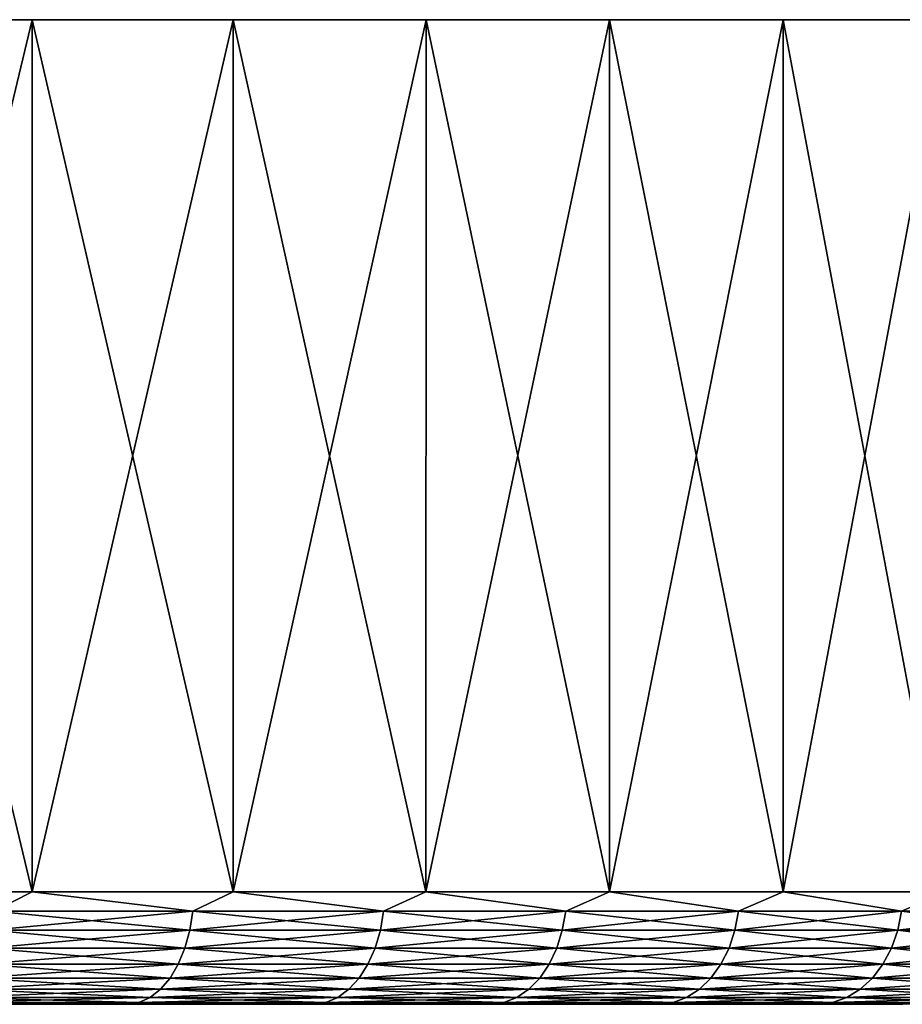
# Model space of a CAD drawing. Header units: metres. Extents: x -30 to 30, y -95 to 0.
# Tile 55 of 57: x 16.4 to 22.7, y -7 to 0. Entities that reach past the tile are written whole.
import ezdxf

# ---------------------------------------------------------------- set-up
doc = ezdxf.new("R2010")
doc.units = ezdxf.units.M
doc.layers.add('solid_122542', color=7, linetype='CONTINUOUS')

msp = doc.modelspace()

# ---------------------------------------------------------------- linework, layer by layer
at = {"layer": 'solid_122542'}
for points in [[(16.486315, 0, 25.063881), (16.486315, 0, -25.063881), (14.999825, 0, -25.980457)], [(14.999825, 0, 25.980457), (16.486315, 0, 25.063881), (14.999825, 0, -25.980457)], [(16.485245, -6.2, 25.064651), (16.486315, 0, 25.063881), (14.999825, 0, 25.980457)], [(14.999973, -6.2, 25.980778), (16.485245, -6.2, 25.064651), (14.999825, 0, 25.980457)], [(16.485245, -6.2, 25.064651), (17.914736, -6.2, 24.063713), (16.486315, 0, 25.063881)], [(17.913424, 0, 24.064407), (17.913424, 0, -24.064407), (16.486315, 0, -25.063881)], [(16.486315, 0, 25.063881), (17.913424, 0, 24.064407), (16.486315, 0, -25.063881)], [(17.914736, -6.2, 24.063713), (17.913424, 0, 24.064407), (16.486315, 0, 25.063881)], [(19.284401, 0, 22.980322), (19.284401, 0, -22.980322), (17.913424, 0, -24.064407)], [(17.913424, 0, 24.064407), (19.284401, 0, 22.980322), (17.913424, 0, -24.064407)], [(19.283607, -6.2, 22.98135), (19.284401, 0, 22.980322), (17.913424, 0, 24.064407)], [(17.914736, -6.2, 24.063713), (19.283607, -6.2, 22.98135), (17.913424, 0, 24.064407)], [(19.283607, -6.2, 22.98135), (20.587231, -6.2, 21.821226), (19.284401, 0, 22.980322)], [(20.58667, 0, 21.821733), (20.58667, 0, -21.821733), (19.284401, 0, -22.980322)], [(19.284401, 0, 22.980322), (20.58667, 0, 21.821733), (19.284401, 0, -22.980322)], [(20.587231, -6.2, 21.821226), (20.58667, 0, 21.821733), (19.284401, 0, 22.980322)], [(21.820644, 0, 20.587349), (21.820644, 0, -20.587349), (20.58667, 0, -21.821733)], [(20.58667, 0, 21.821733), (21.820644, 0, 20.587349), (20.58667, 0, -21.821733)], [(21.821194, -6.2, 20.587265), (21.820644, 0, 20.587349), (20.58667, 0, 21.821733)], [(20.587231, -6.2, 21.821226), (21.821194, -6.2, 20.587265), (20.58667, 0, 21.821733)], [(22.982246, 0, 19.28237), (22.982246, 0, -19.28237), (21.820644, 0, -20.587349)], [(21.820644, 0, 20.587349), (22.982246, 0, 19.28237), (21.820644, 0, -20.587349)], [(22.981319, -6.2, 19.283644), (22.982246, 0, 19.28237), (21.820644, 0, 20.587349)], [(21.821194, -6.2, 20.587265), (22.981319, -6.2, 19.283644), (21.820644, 0, 20.587349)], [(14.999973, -6.2, -25.980778), (14.999825, 0, -25.980457), (16.486315, 0, -25.063881)], [(16.485245, -6.2, -25.064651), (14.999973, -6.2, -25.980778), (16.486315, 0, -25.063881)], [(16.485245, -6.2, -25.064651), (16.486315, 0, -25.063881), (17.913424, 0, -24.064407)], [(17.914736, -6.2, -24.063713), (16.485245, -6.2, -25.064651), (17.913424, 0, -24.064407)], [(17.914736, -6.2, -24.063713), (17.913424, 0, -24.064407), (19.284401, 0, -22.980322)], [(19.283607, -6.2, -22.98135), (17.914736, -6.2, -24.063713), (19.284401, 0, -22.980322)], [(19.283607, -6.2, -22.98135), (19.284401, 0, -22.980322), (20.58667, 0, -21.821733)], [(20.587231, -6.2, -21.821226), (19.283607, -6.2, -22.98135), (20.58667, 0, -21.821733)], [(20.587231, -6.2, -21.821226), (20.58667, 0, -21.821733), (21.820644, 0, -20.587349)], [(21.821194, -6.2, -20.587265), (20.587231, -6.2, -21.821226), (21.820644, 0, -20.587349)], [(21.821194, -6.2, -20.587265), (21.820644, 0, -20.587349), (22.982246, 0, -19.28237)], [(22.981319, -6.2, -19.283644), (21.821194, -6.2, -20.587265), (22.982246, 0, -19.28237)], [(16.212654, -6.338919, -25.227381), (14.999973, -6.2, -25.980778), (16.485245, -6.2, -25.064651)], [(16.212654, -6.338919, 25.227381), (16.485245, -6.2, 25.064651), (14.999973, -6.2, 25.980778)], [(16.212654, -6.338919, -25.227381), (16.485245, -6.2, -25.064651), (17.626413, -6.338919, -24.260677)], [(17.626413, -6.338919, 24.260677), (16.485245, -6.2, 25.064651), (16.212654, -6.338919, 25.227381)], [(17.626413, -6.338919, -24.260677), (16.485245, -6.2, -25.064651), (17.914736, -6.2, -24.063713)], [(17.626413, -6.338919, 24.260677), (17.914736, -6.2, 24.063713), (16.485245, -6.2, 25.064651)], [(17.626413, -6.338919, -24.260677), (17.914736, -6.2, -24.063713), (18.982679, -6.338919, -23.21484)], [(18.982679, -6.338919, 23.21484), (17.914736, -6.2, 24.063713), (17.626413, -6.338919, 24.260677)], [(18.982679, -6.338919, -23.21484), (17.914736, -6.2, -24.063713), (19.283607, -6.2, -22.98135)], [(18.982679, -6.338919, 23.21484), (19.283607, -6.2, 22.98135), (17.914736, -6.2, 24.063713)], [(18.982679, -6.338919, -23.21484), (19.283607, -6.2, -22.98135), (20.277029, -6.338919, -22.093281)], [(20.277029, -6.338919, 22.093281), (19.283607, -6.2, 22.98135), (18.982679, -6.338919, 23.21484)], [(20.277029, -6.338919, -22.093281), (19.283607, -6.2, -22.98135), (20.587231, -6.2, -21.821226)], [(20.277029, -6.338919, 22.093281), (20.587231, -6.2, 21.821226), (19.283607, -6.2, 22.98135)], [(20.277029, -6.338919, -22.093281), (20.587231, -6.2, -21.821226), (21.505238, -6.338919, -20.899656)], [(21.505238, -6.338919, 20.899656), (20.587231, -6.2, 21.821226), (20.277029, -6.338919, 22.093281)], [(21.505238, -6.338919, -20.899656), (20.587231, -6.2, -21.821226), (21.821194, -6.2, -20.587265)], [(21.505238, -6.338919, 20.899656), (21.821194, -6.2, 20.587265), (20.587231, -6.2, 21.821226)], [(21.505238, -6.338919, -20.899656), (21.821194, -6.2, -20.587265), (22.663301, -6.338919, -19.637863)], [(22.663301, -6.338919, 19.637863), (21.821194, -6.2, 20.587265), (21.505238, -6.338919, 20.899656)], [(22.663301, -6.338919, -19.637863), (21.821194, -6.2, -20.587265), (22.981319, -6.2, -19.283644)], [(22.663301, -6.338919, 19.637863), (22.981319, -6.2, 19.283644), (21.821194, -6.2, 20.587265)], [(22.663301, -6.338919, -19.637863), (22.981319, -6.2, -19.283644), (23.747442, -6.338919, -18.312016)], [(23.747442, -6.338919, 18.312016), (22.981319, -6.2, 19.283644), (22.663301, -6.338919, 19.637863)], [(16.212654, -6.338919, 25.227381), (16.193115, -6.473747, 25.19698), (17.605171, -6.473747, 24.23144)], [(17.626413, -6.338919, -24.260677), (17.605171, -6.473747, -24.23144), (16.193115, -6.473747, -25.19698)], [(16.212654, -6.338919, -25.227381), (17.626413, -6.338919, -24.260677), (16.193115, -6.473747, -25.19698)], [(17.626413, -6.338919, 24.260677), (16.212654, -6.338919, 25.227381), (17.605171, -6.473747, 24.23144)], [(17.626413, -6.338919, 24.260677), (17.605171, -6.473747, 24.23144), (18.959803, -6.473747, 23.186863)], [(18.982679, -6.338919, -23.21484), (18.959803, -6.473747, -23.186863), (17.605171, -6.473747, -24.23144)], [(17.626413, -6.338919, -24.260677), (18.982679, -6.338919, -23.21484), (17.605171, -6.473747, -24.23144)], [(18.982679, -6.338919, 23.21484), (17.626413, -6.338919, 24.260677), (18.959803, -6.473747, 23.186863)], [(18.982679, -6.338919, 23.21484), (18.959803, -6.473747, 23.186863), (20.252592, -6.473747, 22.066654)], [(20.277029, -6.338919, -22.093281), (20.252592, -6.473747, -22.066654), (18.959803, -6.473747, -23.186863)], [(18.982679, -6.338919, -23.21484), (20.277029, -6.338919, -22.093281), (18.959803, -6.473747, -23.186863)], [(20.277029, -6.338919, 22.093281), (18.982679, -6.338919, 23.21484), (20.252592, -6.473747, 22.066654)], [(20.277029, -6.338919, 22.093281), (20.252592, -6.473747, 22.066654), (21.479321, -6.473747, 20.87447)], [(21.505238, -6.338919, -20.899656), (21.479321, -6.473747, -20.87447), (20.252592, -6.473747, -22.066654)], [(20.277029, -6.338919, -22.093281), (21.505238, -6.338919, -20.899656), (20.252592, -6.473747, -22.066654)], [(21.505238, -6.338919, 20.899656), (20.277029, -6.338919, 22.093281), (21.479321, -6.473747, 20.87447)], [(21.505238, -6.338919, 20.899656), (21.479321, -6.473747, 20.87447), (22.63599, -6.473747, 19.614197)], [(22.663301, -6.338919, -19.637863), (22.63599, -6.473747, -19.614197), (21.479321, -6.473747, -20.87447)], [(21.505238, -6.338919, -20.899656), (22.663301, -6.338919, -19.637863), (21.479321, -6.473747, -20.87447)], [(22.663301, -6.338919, 19.637863), (21.505238, -6.338919, 20.899656), (22.63599, -6.473747, 19.614197)], [(22.663301, -6.338919, 19.637863), (22.63599, -6.473747, 19.614197), (23.718824, -6.473747, 18.289946)], [(23.747442, -6.338919, -18.312016), (23.718824, -6.473747, -18.289946), (22.63599, -6.473747, -19.614197)], [(22.663301, -6.338919, -19.637863), (23.747442, -6.338919, -18.312016), (22.63599, -6.473747, -19.614197)], [(23.747442, -6.338919, 18.312016), (22.663301, -6.338919, 19.637863), (23.718824, -6.473747, 18.289946)], [(16.193115, -6.473747, 25.19698), (16.161203, -6.600242, 25.147324), (17.570477, -6.600242, 24.183687)], [(17.605171, -6.473747, -24.23144), (17.570477, -6.600242, -24.183687), (16.161203, -6.600242, -25.147324)], [(16.193115, -6.473747, -25.19698), (17.605171, -6.473747, -24.23144), (16.161203, -6.600242, -25.147324)], [(17.605171, -6.473747, 24.23144), (16.193115, -6.473747, 25.19698), (17.570477, -6.600242, 24.183687)], [(17.605171, -6.473747, 24.23144), (17.570477, -6.600242, 24.183687), (18.92244, -6.600242, 23.141169)], [(18.959803, -6.473747, -23.186863), (18.92244, -6.600242, -23.141169), (17.570477, -6.600242, -24.183687)], [(17.605171, -6.473747, -24.23144), (18.959803, -6.473747, -23.186863), (17.570477, -6.600242, -24.183687)], [(18.959803, -6.473747, 23.186863), (17.605171, -6.473747, 24.23144), (18.92244, -6.600242, 23.141169)], [(18.959803, -6.473747, 23.186863), (18.92244, -6.600242, 23.141169), (20.212681, -6.600242, 22.023167)], [(20.252592, -6.473747, -22.066654), (20.212681, -6.600242, -22.023167), (18.92244, -6.600242, -23.141169)], [(18.959803, -6.473747, -23.186863), (20.252592, -6.473747, -22.066654), (18.92244, -6.600242, -23.141169)], [(20.252592, -6.473747, 22.066654), (18.959803, -6.473747, 23.186863), (20.212681, -6.600242, 22.023167)], [(20.252592, -6.473747, 22.066654), (20.212681, -6.600242, 22.023167), (21.436993, -6.600242, 20.833332)], [(21.479321, -6.473747, -20.87447), (21.436993, -6.600242, -20.833332), (20.212681, -6.600242, -22.023167)], [(20.252592, -6.473747, -22.066654), (21.479321, -6.473747, -20.87447), (20.212681, -6.600242, -22.023167)], [(21.479321, -6.473747, 20.87447), (20.252592, -6.473747, 22.066654), (21.436993, -6.600242, 20.833332)], [(21.479321, -6.473747, 20.87447), (21.436993, -6.600242, 20.833332), (22.591381, -6.600242, 19.575542)], [(22.63599, -6.473747, -19.614197), (22.591381, -6.600242, -19.575542), (21.436993, -6.600242, -20.833332)], [(21.479321, -6.473747, -20.87447), (22.63599, -6.473747, -19.614197), (21.436993, -6.600242, -20.833332)], [(22.63599, -6.473747, 19.614197), (21.479321, -6.473747, 20.87447), (22.591381, -6.600242, 19.575542)], [(22.63599, -6.473747, 19.614197), (22.591381, -6.600242, 19.575542), (23.672081, -6.600242, 18.253902)], [(23.718824, -6.473747, -18.289946), (23.672081, -6.600242, -18.253902), (22.591381, -6.600242, -19.575542)], [(22.63599, -6.473747, -19.614197), (23.718824, -6.473747, -18.289946), (22.591381, -6.600242, -19.575542)], [(23.718824, -6.473747, 18.289946), (22.63599, -6.473747, 19.614197), (23.672081, -6.600242, 18.253902)], [(16.161203, -6.600242, 25.147324), (16.117889, -6.714551, 25.079927), (17.523386, -6.714551, 24.118874)], [(17.570477, -6.600242, -24.183687), (17.523386, -6.714551, -24.118874), (16.117889, -6.714551, -25.079927)], [(16.161203, -6.600242, -25.147324), (17.570477, -6.600242, -24.183687), (16.117889, -6.714551, -25.079927)], [(17.570477, -6.600242, 24.183687), (16.161203, -6.600242, 25.147324), (17.523386, -6.714551, 24.118874)], [(17.570477, -6.600242, 24.183687), (17.523386, -6.714551, 24.118874), (18.871725, -6.714551, 23.079147)], [(18.92244, -6.600242, -23.141169), (18.871725, -6.714551, -23.079147), (17.523386, -6.714551, -24.118874)], [(17.570477, -6.600242, -24.183687), (18.92244, -6.600242, -23.141169), (17.523386, -6.714551, -24.118874)], [(18.92244, -6.600242, 23.141169), (17.570477, -6.600242, 24.183687), (18.871725, -6.714551, 23.079147)], [(18.92244, -6.600242, 23.141169), (18.871725, -6.714551, 23.079147), (20.158508, -6.714551, 21.964144)], [(20.212681, -6.600242, -22.023167), (20.158508, -6.714551, -21.964144), (18.871725, -6.714551, -23.079147)], [(18.92244, -6.600242, -23.141169), (20.212681, -6.600242, -22.023167), (18.871725, -6.714551, -23.079147)], [(20.212681, -6.600242, 22.023167), (18.92244, -6.600242, 23.141169), (20.158508, -6.714551, 21.964144)], [(20.212681, -6.600242, 22.023167), (20.158508, -6.714551, 21.964144), (21.379539, -6.714551, 20.777498)], [(21.436993, -6.600242, -20.833332), (21.379539, -6.714551, -20.777498), (20.158508, -6.714551, -21.964144)], [(20.212681, -6.600242, -22.023167), (21.436993, -6.600242, -20.833332), (20.158508, -6.714551, -21.964144)], [(21.436993, -6.600242, 20.833332), (20.212681, -6.600242, 22.023167), (21.379539, -6.714551, 20.777498)], [(21.436993, -6.600242, 20.833332), (21.379539, -6.714551, 20.777498), (22.530834, -6.714551, 19.523079)], [(22.591381, -6.600242, -19.575542), (22.530834, -6.714551, -19.523079), (21.379539, -6.714551, -20.777498)], [(21.436993, -6.600242, -20.833332), (22.591381, -6.600242, -19.575542), (21.379539, -6.714551, -20.777498)], [(22.591381, -6.600242, 19.575542), (21.436993, -6.600242, 20.833332), (22.530834, -6.714551, 19.523079)], [(22.591381, -6.600242, 19.575542), (22.530834, -6.714551, 19.523079), (23.608639, -6.714551, 18.204981)], [(23.672081, -6.600242, -18.253902), (23.608639, -6.714551, -18.204981), (22.530834, -6.714551, -19.523079)], [(22.591381, -6.600242, -19.575542), (23.672081, -6.600242, -18.253902), (22.530834, -6.714551, -19.523079)], [(23.672081, -6.600242, 18.253902), (22.591381, -6.600242, 19.575542), (23.608639, -6.714551, 18.204981)], [(16.117889, -6.714551, 25.079927), (16.064495, -6.813194, 24.996841), (17.465334, -6.813194, 24.038971)], [(17.523386, -6.714551, -24.118874), (17.465334, -6.813194, -24.038971), (16.064495, -6.813194, -24.996841)], [(16.117889, -6.714551, -25.079927), (17.523386, -6.714551, -24.118874), (16.064495, -6.813194, -24.996841)], [(17.523386, -6.714551, 24.118874), (16.117889, -6.714551, 25.079927), (17.465334, -6.813194, 24.038971)], [(17.523386, -6.714551, 24.118874), (17.465334, -6.813194, 24.038971), (18.809206, -6.813194, 23.002691)], [(18.871725, -6.714551, -23.079147), (18.809206, -6.813194, -23.002691), (17.465334, -6.813194, -24.038971)], [(17.523386, -6.714551, -24.118874), (18.871725, -6.714551, -23.079147), (17.465334, -6.813194, -24.038971)], [(18.871725, -6.714551, 23.079147), (17.523386, -6.714551, 24.118874), (18.809206, -6.813194, 23.002691)], [(18.871725, -6.714551, 23.079147), (18.809206, -6.813194, 23.002691), (20.091726, -6.813194, 21.89138)], [(20.158508, -6.714551, -21.964144), (20.091726, -6.813194, -21.89138), (18.809206, -6.813194, -23.002691)], [(18.871725, -6.714551, -23.079147), (20.158508, -6.714551, -21.964144), (18.809206, -6.813194, -23.002691)], [(20.158508, -6.714551, 21.964144), (18.871725, -6.714551, 23.079147), (20.091726, -6.813194, 21.89138)], [(20.158508, -6.714551, 21.964144), (20.091726, -6.813194, 21.89138), (21.308712, -6.813194, 20.708666)], [(21.379539, -6.714551, -20.777498), (21.308712, -6.813194, -20.708666), (20.091726, -6.813194, -21.89138)], [(20.158508, -6.714551, -21.964144), (21.379539, -6.714551, -20.777498), (20.091726, -6.813194, -21.89138)], [(21.379539, -6.714551, 20.777498), (20.158508, -6.714551, 21.964144), (21.308712, -6.813194, 20.708666)], [(21.379539, -6.714551, 20.777498), (21.308712, -6.813194, 20.708666), (22.456194, -6.813194, 19.458403)], [(22.530834, -6.714551, -19.523079), (22.456194, -6.813194, -19.458403), (21.308712, -6.813194, -20.708666)], [(21.379539, -6.714551, -20.777498), (22.530834, -6.714551, -19.523079), (21.308712, -6.813194, -20.708666)], [(22.530834, -6.714551, 19.523079), (21.379539, -6.714551, 20.777498), (22.456194, -6.813194, 19.458403)], [(22.530834, -6.714551, 19.523079), (22.456194, -6.813194, 19.458403), (23.530426, -6.813194, 18.14467)], [(23.608639, -6.714551, -18.204981), (23.530426, -6.813194, -18.14467), (22.456194, -6.813194, -19.458403)], [(22.530834, -6.714551, -19.523079), (23.608639, -6.714551, -18.204981), (22.456194, -6.813194, -19.458403)], [(23.608639, -6.714551, 18.204981), (22.530834, -6.714551, 19.523079), (23.530426, -6.813194, 18.14467)], [(16.064495, -6.813194, 24.996841), (16.002642, -6.893169, 24.900597), (17.398088, -6.893169, 23.946413)], [(17.465334, -6.813194, -24.038971), (17.398088, -6.893169, -23.946413), (16.002642, -6.893169, -24.900597)], [(16.064495, -6.813194, -24.996841), (17.465334, -6.813194, -24.038971), (16.002642, -6.893169, -24.900597)], [(17.465334, -6.813194, 24.038971), (16.064495, -6.813194, 24.996841), (17.398088, -6.893169, 23.946413)], [(17.465334, -6.813194, 24.038971), (17.398088, -6.893169, 23.946413), (18.736786, -6.893169, 22.914124)], [(18.809206, -6.813194, -23.002691), (18.736786, -6.893169, -22.914124), (17.398088, -6.893169, -23.946413)], [(17.465334, -6.813194, -24.038971), (18.809206, -6.813194, -23.002691), (17.398088, -6.893169, -23.946413)], [(18.809206, -6.813194, 23.002691), (17.465334, -6.813194, 24.038971), (18.736786, -6.893169, 22.914124)], [(18.809206, -6.813194, 23.002691), (18.736786, -6.893169, 22.914124), (20.014368, -6.893169, 21.807093)], [(20.091726, -6.813194, -21.89138), (20.014368, -6.893169, -21.807093), (18.736786, -6.893169, -22.914124)], [(18.809206, -6.813194, -23.002691), (20.091726, -6.813194, -21.89138), (18.736786, -6.893169, -22.914124)], [(20.091726, -6.813194, 21.89138), (18.809206, -6.813194, 23.002691), (20.014368, -6.893169, 21.807093)], [(20.091726, -6.813194, 21.89138), (20.014368, -6.893169, 21.807093), (21.226667, -6.893169, 20.628931)], [(21.308712, -6.813194, -20.708666), (21.226667, -6.893169, -20.628931), (20.014368, -6.893169, -21.807093)], [(20.091726, -6.813194, -21.89138), (21.308712, -6.813194, -20.708666), (20.014368, -6.893169, -21.807093)], [(21.308712, -6.813194, 20.708666), (20.091726, -6.813194, 21.89138), (21.226667, -6.893169, 20.628931)], [(21.308712, -6.813194, 20.708666), (21.226667, -6.893169, 20.628931), (22.36973, -6.893169, 19.383482)], [(22.456194, -6.813194, -19.458403), (22.36973, -6.893169, -19.383482), (21.226667, -6.893169, -20.628931)], [(21.308712, -6.813194, -20.708666), (22.456194, -6.813194, -19.458403), (21.226667, -6.893169, -20.628931)], [(22.456194, -6.813194, 19.458403), (21.308712, -6.813194, 20.708666), (22.36973, -6.893169, 19.383482)], [(22.456194, -6.813194, 19.458403), (22.36973, -6.893169, 19.383482), (23.439827, -6.893169, 18.074808)], [(23.530426, -6.813194, -18.14467), (23.439827, -6.893169, -18.074808), (22.36973, -6.893169, -19.383482)], [(22.456194, -6.813194, -19.458403), (23.530426, -6.813194, -18.14467), (22.36973, -6.893169, -19.383482)], [(23.530426, -6.813194, 18.14467), (22.456194, -6.813194, 19.458403), (23.439827, -6.893169, 18.074808)], [(16.002642, -6.893169, 24.900597), (15.934215, -6.95204, 24.794121), (17.323694, -6.95204, 23.844019)], [(17.398088, -6.893169, -23.946413), (17.323694, -6.95204, -23.844019), (15.934215, -6.95204, -24.794121)], [(16.002642, -6.893169, -24.900597), (17.398088, -6.893169, -23.946413), (15.934215, -6.95204, -24.794121)], [(17.398088, -6.893169, 23.946413), (16.002642, -6.893169, 24.900597), (17.323694, -6.95204, 23.844019)], [(17.398088, -6.893169, 23.946413), (17.323694, -6.95204, 23.844019), (18.656668, -6.95204, 22.816143)], [(18.736786, -6.893169, -22.914124), (18.656668, -6.95204, -22.816143), (17.323694, -6.95204, -23.844019)], [(17.398088, -6.893169, -23.946413), (18.736786, -6.893169, -22.914124), (17.323694, -6.95204, -23.844019)], [(18.736786, -6.893169, 22.914124), (17.398088, -6.893169, 23.946413), (18.656668, -6.95204, 22.816143)], [(18.736786, -6.893169, 22.914124), (18.656668, -6.95204, 22.816143), (19.928787, -6.95204, 21.713846)], [(20.014368, -6.893169, -21.807093), (19.928787, -6.95204, -21.713846), (18.656668, -6.95204, -22.816143)], [(18.736786, -6.893169, -22.914124), (20.014368, -6.893169, -21.807093), (18.656668, -6.95204, -22.816143)], [(20.014368, -6.893169, 21.807093), (18.736786, -6.893169, 22.914124), (19.928787, -6.95204, 21.713846)], [(20.014368, -6.893169, 21.807093), (19.928787, -6.95204, 21.713846), (21.135902, -6.95204, 20.540722)], [(21.226667, -6.893169, -20.628931), (21.135902, -6.95204, -20.540722), (19.928787, -6.95204, -21.713846)], [(20.014368, -6.893169, -21.807093), (21.226667, -6.893169, -20.628931), (19.928787, -6.95204, -21.713846)], [(21.226667, -6.893169, 20.628931), (20.014368, -6.893169, 21.807093), (21.135902, -6.95204, 20.540722)], [(21.226667, -6.893169, 20.628931), (21.135902, -6.95204, 20.540722), (22.274078, -6.95204, 19.300598)], [(22.36973, -6.893169, -19.383482), (22.274078, -6.95204, -19.300598), (21.135902, -6.95204, -20.540722)], [(21.226667, -6.893169, -20.628931), (22.36973, -6.893169, -19.383482), (21.135902, -6.95204, -20.540722)], [(22.36973, -6.893169, 19.383482), (21.226667, -6.893169, 20.628931), (22.274078, -6.95204, 19.300598)], [(22.36973, -6.893169, 19.383482), (22.274078, -6.95204, 19.300598), (23.3396, -6.95204, 17.99752)], [(23.439827, -6.893169, -18.074808), (23.3396, -6.95204, -17.99752), (22.274078, -6.95204, -19.300598)], [(22.36973, -6.893169, -19.383482), (23.439827, -6.893169, -18.074808), (22.274078, -6.95204, -19.300598)], [(23.439827, -6.893169, 18.074808), (22.36973, -6.893169, 19.383482), (23.3396, -6.95204, 17.99752)], [(15.934215, -6.95204, 24.794121), (15.861297, -6.988015, 24.680658), (17.244417, -6.988015, 23.734905)], [(17.323694, -6.95204, -23.844019), (17.244417, -6.988015, -23.734905), (15.861297, -6.988015, -24.680658)], [(15.934215, -6.95204, -24.794121), (17.323694, -6.95204, -23.844019), (15.861297, -6.988015, -24.680658)], [(15.861297, -6.988015, 24.680658), (16.309301, -7, 24.220781), (17.018278, -7, 23.727882)], [(17.244417, -6.988015, 23.734905), (15.861297, -6.988015, 24.680658), (17.018278, -7, 23.727882)], [(15.861297, -6.988015, -24.680658), (17.244417, -6.988015, -23.734905), (16.309246, -7, -24.220819)], [(17.323694, -6.95204, 23.844019), (15.934215, -6.95204, 24.794121), (17.244417, -6.988015, 23.734905)], [(17.244417, -6.988015, -23.734905), (17.018225, -7, -23.727921), (16.309246, -7, -24.220819)], [(16.309246, -7, -24.220819), (17.018225, -7, -23.727921), (16.309301, -7, 24.220781)], [(17.018225, -7, -23.727921), (17.018278, -7, 23.727882), (16.309301, -7, 24.220781)], [(17.244417, -6.988015, -23.734905), (17.71422, -7, -23.212702), (17.018225, -7, -23.727921)], [(17.018225, -7, -23.727921), (17.71422, -7, -23.212702), (17.018278, -7, 23.727882)], [(17.244417, -6.988015, 23.734905), (17.018278, -7, 23.727882), (17.714272, -7, 23.212662)], [(17.71422, -7, -23.212702), (17.714272, -7, 23.212662), (17.018278, -7, 23.727882)], [(17.323694, -6.95204, 23.844019), (17.244417, -6.988015, 23.734905), (18.571291, -6.988015, 22.711733)], [(18.656668, -6.95204, -22.816143), (18.571291, -6.988015, -22.711733), (17.244417, -6.988015, -23.734905)], [(17.323694, -6.95204, -23.844019), (18.656668, -6.95204, -22.816143), (17.244417, -6.988015, -23.734905)], [(17.244417, -6.988015, 23.734905), (17.714272, -7, 23.212662), (18.395617, -7, 22.676458)], [(18.571291, -6.988015, 22.711733), (17.244417, -6.988015, 23.734905), (18.395617, -7, 22.676458)], [(17.244417, -6.988015, -23.734905), (18.571291, -6.988015, -22.711733), (17.71422, -7, -23.212702)], [(18.656668, -6.95204, 22.816143), (17.323694, -6.95204, 23.844019), (18.571291, -6.988015, 22.711733)], [(18.571291, -6.988015, -22.711733), (18.395565, -7, -22.6765), (17.71422, -7, -23.212702)], [(17.71422, -7, -23.212702), (18.395565, -7, -22.6765), (17.714272, -7, 23.212662)], [(18.395565, -7, -22.6765), (18.395617, -7, 22.676458), (17.714272, -7, 23.212662)], [(18.571291, -6.988015, -22.711733), (19.060484, -7, -22.120737), (18.395565, -7, -22.6765)], [(18.395565, -7, -22.6765), (19.060484, -7, -22.120737), (18.395617, -7, 22.676458)], [(18.571291, -6.988015, 22.711733), (18.395617, -7, 22.676458), (19.060535, -7, 22.120693)], [(19.060484, -7, -22.120737), (19.060535, -7, 22.120693), (18.395617, -7, 22.676458)], [(18.656668, -6.95204, 22.816143), (18.571291, -6.988015, 22.711733), (19.837589, -6.988015, 21.614479)], [(19.928787, -6.95204, -21.713846), (19.837589, -6.988015, -21.614479), (18.571291, -6.988015, -22.711733)], [(18.656668, -6.95204, -22.816143), (19.928787, -6.95204, -21.713846), (18.571291, -6.988015, -22.711733)], [(18.571291, -6.988015, 22.711733), (19.060535, -7, 22.120693), (19.707245, -7, 21.546783)], [(19.837589, -6.988015, 21.614479), (18.571291, -6.988015, 22.711733), (19.707245, -7, 21.546783)], [(18.571291, -6.988015, -22.711733), (19.837589, -6.988015, -21.614479), (19.060484, -7, -22.120737)], [(19.928787, -6.95204, 21.713846), (18.656668, -6.95204, 22.816143), (19.837589, -6.988015, 21.614479)], [(19.837589, -6.988015, -21.614479), (19.707195, -7, -21.546827), (19.060484, -7, -22.120737)], [(19.060484, -7, -22.120737), (19.707195, -7, -21.546827), (19.060535, -7, 22.120693)], [(19.707195, -7, -21.546827), (19.707245, -7, 21.546783), (19.060535, -7, 22.120693)], [(19.837589, -6.988015, -21.614479), (20.335564, -7, -20.954704), (19.707195, -7, -21.546827)], [(19.707195, -7, -21.546827), (20.335564, -7, -20.954704), (19.707245, -7, 21.546783)], [(19.837589, -6.988015, 21.614479), (19.707245, -7, 21.546783), (20.335611, -7, 20.954659)], [(20.335564, -7, -20.954704), (20.335611, -7, 20.954659), (19.707245, -7, 21.546783)], [(19.928787, -6.95204, 21.713846), (19.837589, -6.988015, 21.614479), (21.039181, -6.988015, 20.446724)], [(21.135902, -6.95204, -20.540722), (21.039181, -6.988015, -20.446724), (19.837589, -6.988015, -21.614479)], [(19.928787, -6.95204, -21.713846), (21.135902, -6.95204, -20.540722), (19.837589, -6.988015, -21.614479)], [(21.039181, -6.988015, 20.446724), (19.837589, -6.988015, 21.614479), (20.335611, -7, 20.954659)], [(19.837589, -6.988015, -21.614479), (21.039181, -6.988015, -20.446724), (20.335564, -7, -20.954704)], [(21.135902, -6.95204, 20.540722), (19.928787, -6.95204, 21.713846), (21.039181, -6.988015, 20.446724)], [(21.039181, -6.988015, -20.446724), (20.947781, -7, -20.342419), (20.335564, -7, -20.954704)], [(20.335564, -7, -20.954704), (20.947781, -7, -20.342419), (20.335611, -7, 20.954659)], [(21.039181, -6.988015, 20.446724), (20.335611, -7, 20.954659), (20.947826, -7, 20.342371)], [(20.947781, -7, -20.342419), (20.947826, -7, 20.342371), (20.335611, -7, 20.954659)], [(22.172148, -6.988015, -19.212275), (21.542459, -7, -19.711489), (20.947781, -7, -20.342419)], [(21.039181, -6.988015, -20.446724), (22.172148, -6.988015, -19.212275), (20.947781, -7, -20.342419)], [(20.947781, -7, -20.342419), (21.542459, -7, -19.711489), (20.947826, -7, 20.342371)], [(21.039181, -6.988015, 20.446724), (20.947826, -7, 20.342371), (21.542505, -7, 19.711439)], [(21.542459, -7, -19.711489), (21.542505, -7, 19.711439), (20.947826, -7, 20.342371)], [(21.135902, -6.95204, 20.540722), (21.039181, -6.988015, 20.446724), (22.172148, -6.988015, 19.212275)], [(22.274078, -6.95204, -19.300598), (22.172148, -6.988015, -19.212275), (21.039181, -6.988015, -20.446724)], [(21.135902, -6.95204, -20.540722), (22.274078, -6.95204, -19.300598), (21.039181, -6.988015, -20.446724)], [(22.172148, -6.988015, 19.212275), (21.039181, -6.988015, 20.446724), (21.542505, -7, 19.711439)], [(22.274078, -6.95204, 19.300598), (21.135902, -6.95204, 20.540722), (22.172148, -6.988015, 19.212275)], [(22.172148, -6.988015, -19.212275), (22.118052, -7, -19.063585), (21.542459, -7, -19.711489)], [(21.542459, -7, -19.711489), (22.118052, -7, -19.063585), (21.542505, -7, 19.711439)], [(22.172148, -6.988015, 19.212275), (21.542505, -7, 19.711439), (22.118095, -7, 19.063536)], [(22.118052, -7, -19.063585), (22.118095, -7, 19.063536), (21.542505, -7, 19.711439)], [(23.232794, -6.988015, -17.915161), (22.673008, -7, -18.400375), (22.118052, -7, -19.063585)], [(22.172148, -6.988015, -19.212275), (23.232794, -6.988015, -17.915161), (22.118052, -7, -19.063585)], [(22.118052, -7, -19.063585), (22.673008, -7, -18.400375), (22.118095, -7, 19.063536)], [(22.172148, -6.988015, 19.212275), (22.118095, -7, 19.063536), (22.67305, -7, 18.400322)], [(22.673008, -7, -18.400375), (22.67305, -7, 18.400322), (22.118095, -7, 19.063536)], [(22.274078, -6.95204, 19.300598), (22.172148, -6.988015, 19.212275), (23.232794, -6.988015, 17.915161)], [(23.3396, -6.95204, -17.99752), (23.232794, -6.988015, -17.915161), (22.172148, -6.988015, -19.212275)], [(22.274078, -6.95204, -19.300598), (23.3396, -6.95204, -17.99752), (22.172148, -6.988015, -19.212275)], [(23.232794, -6.988015, 17.915161), (22.172148, -6.988015, 19.212275), (22.67305, -7, 18.400322)], [(23.3396, -6.95204, 17.99752), (22.274078, -6.95204, 19.300598), (23.232794, -6.988015, 17.915161)]]:
    msp.add_3dface(points, dxfattribs=at)

doc.saveas('drawing.dxf')
